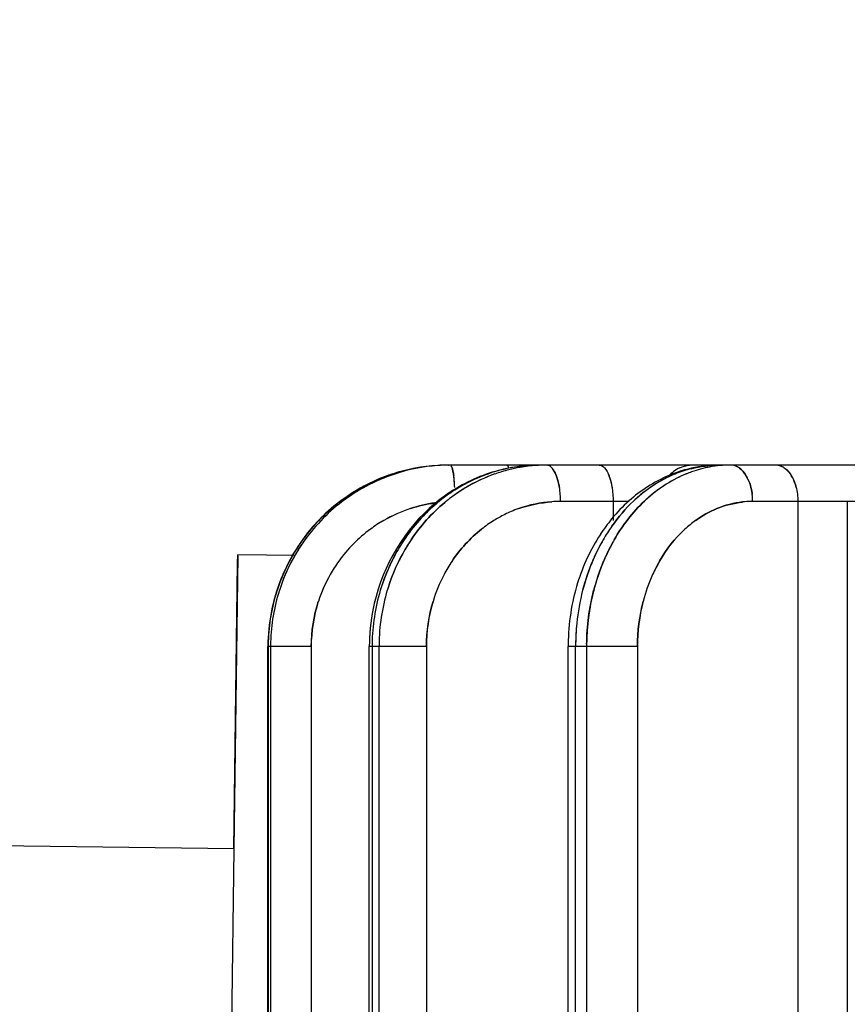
# Model space of a CAD drawing. Header units: millimetres. Extents: x 4086 to 10416, y 123 to 1549.
# Tile 250 of 256: x 9353.42 to 9357.22, y 1135.4 to 1139.93. Entities that reach past the tile are written whole.
import ezdxf

# ---------------------------------------------------------------- set-up
doc = ezdxf.new("R2010")
doc.units = ezdxf.units.MM
doc.layers.add('尺寸标注', color=7, linetype='Continuous')
doc.layers.add('运动范围', color=7, linetype='Continuous')
doc.styles.add('思源黑', font='SourceHanSansCN-Normal.ttf')
doc.dimstyles.new('尺寸标注_1_6比例中六', dxfattribs={"dimtxt": 10, "dimasz": 8, "dimexe": 2, "dimexo": 1.5, "dimgap": 1, "dimtad": 1, "dimdec": 1, "dimlfac": 6, "dimdsep": 46, "dimtxsty": '思源黑', "dimcen": 0.09, "dimadec": 0, "dimazin": 0, "dimtp": 0.01, "dimtm": 0.01, "dimtfac": 1, "dimtdec": 1, "dimtofl": 0, "dimtmove": 0, "dimatfit": 3, "dimfxl": 1, "dimtolj": 1, "dimarcsym": 0})

# ---------------------------------------------------------------- blocks, each defined once
blk = doc.blocks.new('*D666')
at = {"layer": 'Defpoints', "color": 0}
for p in [(9304.8819, 1251.4645), (9386.4138, 1251.4645), (9386.4877, 1121.4645)]:
    blk.add_point(p, dxfattribs=at)
at = {"layer": '尺寸标注', "color": 0, "linetype": 'Continuous', "lineweight": -2}
for p, q in [((9384.9138, 1251.4645), (9302.8819, 1251.4645)), ((9304.8819, 1129.4645), (9304.8819, 1243.4645)), ((9384.9877, 1121.4645), (9302.8819, 1121.4645))]:
    blk.add_line(p, q, dxfattribs=at)
at = {"layer": '尺寸标注', "color": 0}
for points in [[(9306.2152, 1243.4645), (9303.5486, 1243.4645), (9304.8819, 1251.4645)], [(9303.5486, 1129.4645), (9306.2152, 1129.4645), (9304.8819, 1121.4645)]]:
    blk.add_solid(points, dxfattribs=at)
at = {"layer": '尺寸标注', "color": 0, "insert": (9293.5267, 1186.6152), "char_height": 10, "attachment_point": 2, "rotation": 90, "style": '思源黑'}
blk.add_mtext('\\A1;780', dxfattribs=at)
blk = doc.blocks.new('*D669')
at = {"layer": 'Defpoints', "color": 0}
for p in [(9137.1056, 1148.493), (9364.7578, 1034.0022), (9137.1056, 840.0071)]:
    blk.add_point(p, dxfattribs=at)
at = {"layer": '尺寸标注', "color": 0, "linetype": 'Continuous', "lineweight": -2}
for p, q in [((9137.1056, 1146.993), (9137.1056, 838.0071)), ((9364.7578, 1032.5022), (9364.7578, 838.0071)), ((9356.7578, 840.0071), (9145.1056, 840.0071))]:
    blk.add_line(p, q, dxfattribs=at)
at = {"layer": '尺寸标注', "color": 0}
for points in [[(9145.1056, 841.3404), (9145.1056, 838.6737), (9137.1056, 840.0071)], [(9356.7578, 838.6737), (9356.7578, 841.3404), (9364.7578, 840.0071)]]:
    blk.add_solid(points, dxfattribs=at)
at = {"layer": '尺寸标注', "color": 0, "insert": (9250.964, 851.3759), "char_height": 10, "attachment_point": 2, "style": '思源黑'}
blk.add_mtext('\\A1;1365.9', dxfattribs=at)

msp = doc.modelspace()

# ---------------------------------------------------------------- linework, layer by layer
at = {"layer": '运动范围', "color": 7, "linetype": 'Continuous'}
for p, q in [((9355.3905, 1137.8812), (9355.3924, 1137.8812)), ((9356.6369, 1137.8812), (9355.3959, 1137.8812)), ((9356.6369, 1137.8812), (9356.6381, 1137.8812)), ((9366.8702, 1137.8811), (9356.6381, 1137.8811)), ((9356.7275, 1137.8685), (9356.7295, 1137.8671)), ((9356.7275, 1137.8685), (9356.7295, 1137.8671)), ((9356.7275, 1137.8685), (9356.7295, 1137.8671)), ((9356.7295, 1137.8671), (9356.7276, 1137.8684)), ((9356.968, 1137.8324), (9356.9689, 1137.8309)), ((9355.4212, 1137.7783), (9355.4212, 1137.7785)), ((9355.4212, 1137.7785), (9355.4212, 1137.7783)), ((9356.1439, 1137.7784), (9356.1439, 1137.7783)), ((9356.1439, 1137.7783), (9356.1439, 1137.7784)), ((9356.2228, 1137.7145), (9355.9071, 1137.7145)), ((9356.1487, 1137.7145), (9356.1487, 1137.627)), ((9357.4682, 1137.7145), (9356.7901, 1137.7145)), ((9356.9977, 1137.7145), (9356.9977, 1131.4645)), ((9357.2249, 1137.7145), (9357.2249, 1131.4645)), ((9354.4244, 1137.464), (9354.4056, 1136.1189)), ((9354.4236, 1137.4306), (9354.4245, 1137.4688)), ((9354.4245, 1137.4688), (9354.4245, 1137.4677)), ((9354.6877, 1137.4656), (9354.4245, 1137.4688)), ((9354.4056, 1136.1189), (9354.4236, 1137.4306)), ((9354.5628, 1131.4645), (9354.5628, 1137.0478)), ((9354.7618, 1137.0478), (9354.5628, 1137.0478)), ((9354.5642, 1137.0478), (9354.5642, 1131.4645)), ((9354.575, 1137.0478), (9354.575, 1131.4645)), ((9354.7618, 1137.0478), (9354.7618, 1131.4645)), ((9355.0288, 1131.4645), (9355.0288, 1137.0478)), ((9355.2909, 1137.0478), (9355.0288, 1137.0478)), ((9355.0414, 1137.0478), (9355.0414, 1131.4645)), ((9355.0732, 1137.0478), (9355.0732, 1131.4645)), ((9355.2909, 1137.0478), (9355.2909, 1131.4645)), ((9355.9421, 1131.4645), (9355.9421, 1137.0478)), ((9356.2607, 1137.0478), (9355.9421, 1137.0478)), ((9355.9764, 1131.4645), (9355.9764, 1137.0478)), ((9356.0271, 1137.0478), (9356.0271, 1131.4645)), ((9356.2607, 1137.0478), (9356.2607, 1131.4645)), ((9354.4084, 1136.1189), (9347.4089, 1136.202)), ((9354.4056, 1136.1189), (9354.3684, 1132.9858))]:
    msp.add_line(p, q, dxfattribs=at)
at = {"layer": '运动范围', "color": 7, "linetype": 'Continuous', "lineweight": -2}
msp.add_arc((9393.0981, 1121.4645), 258.8333, 305, 168, dxfattribs=at)
at = {"layer": '运动范围', "color": 7, "linetype": 'Continuous'}
for centre, radius, start, end in [((9355.3917, 1137.0549), 0.8264, 93.3633, 108.1253), ((9355.4025, 1137.055), 0.8263, 94.1044, 108.1269), ((9355.3907, 1137.0678), 0.8134, 90.7572, 93.344), ((9355.3906, 1137.0691), 0.812, 90.0005, 93.3456), ((9355.3906, 1137.0662), 0.8149, 90.0042, 93.3299), ((9355.4015, 1137.0666), 0.8146, 90.7131, 94.0932), ((9355.4014, 1137.0667), 0.8144, 90.7112, 94.0934), ((9355.3905, 1137.0738), 0.8074, 90.0002, 90.755), ((9355.4013, 1137.0739), 0.8073, 90.0002, 90.7092), ((9355.4013, 1137.074), 0.8071, 89.9964, 90.7073), ((9355.8137, 1137.1565), 0.7248, 101.4926, 104.151), ((9355.8134, 1137.1343), 0.747, 101.1329, 103.6896), ((9355.813, 1137.1361), 0.7451, 97.0457, 101.1341), ((9355.8132, 1137.1592), 0.7221, 97.3276, 101.4912), ((9355.8454, 1137.1569), 0.7244, 99.8419, 103.9894), ((9355.812, 1137.169), 0.7122, 90.8246, 97.3332), ((9355.8119, 1137.17), 0.7111, 90.0158, 97.3368), ((9355.8444, 1137.163), 0.7182, 93.8801, 99.8497), ((9355.8119, 1137.1459), 0.7353, 90.0174, 97.0538), ((9355.8437, 1137.1715), 0.7097, 92.5248, 93.8813), ((9355.8117, 1137.1796), 0.7016, 90.0002, 90.81), ((9355.8436, 1137.1757), 0.7055, 90.81, 92.5296), ((9355.8435, 1137.1771), 0.7041, 89.9983, 92.5265), ((9355.8435, 1137.1796), 0.7016, 90.0002, 90.8092), ((9356.6419, 1137.2736), 0.6079, 102.6668, 110.721), ((9356.6445, 1137.325), 0.5569, 104.2606, 112.2927), ((9356.5122, 1137.7479), 0.1332, 90.011, 95.0675), ((9356.6387, 1137.288), 0.5932, 90.0599, 102.6731), ((9356.6931, 1137.3315), 0.5501, 100.5383, 109.4733), ((9356.6899, 1137.347), 0.5342, 95.4033, 100.5226), ((9356.6381, 1137.3634), 0.5178, 90.0003, 90.9428), ((9356.6889, 1137.3575), 0.5237, 90.9492, 95.4041), ((9356.6888, 1137.3584), 0.5227, 90.0067, 95.4014), ((9356.6888, 1137.3634), 0.5178, 90.0003, 90.9419), ((9356.8963, 1137.8198), 0.0614, 80.6598, 89.9761), ((9356.8932, 1137.8086), 0.073, 62.4245, 70.36), ((9356.8898, 1137.802), 0.0805, 55.7023, 62.4658), ((9355.3916, 1137.0583), 0.8231, 108.1595, 118.8925), ((9355.3912, 1137.0589), 0.8223, 108.1842, 118.1431), ((9355.3913, 1137.0588), 0.8225, 108.1678, 118.1056), ((9355.4023, 1137.0582), 0.8231, 108.1596, 118.9391), ((9355.402, 1137.0589), 0.8224, 108.1652, 118.2099), ((9355.4021, 1137.0588), 0.8225, 108.1679, 118.1672), ((9354.9635, 1137.7736), 0.4569, 6.7554, 8.1303), ((9354.9296, 1137.7694), 0.491, 6.6287, 7.5443), ((9355.82, 1137.1409), 0.7416, 109.4149, 120.6537), ((9355.8194, 1137.1423), 0.7401, 109.4191, 119.8726), ((9355.8518, 1137.1409), 0.7416, 109.378, 120.7024), ((9355.8513, 1137.1422), 0.7402, 109.3945, 119.9422), ((9355.8137, 1137.1567), 0.7246, 104.1504, 109.3855), ((9355.8451, 1137.1577), 0.7235, 106.8047, 109.3889), ((9355.8456, 1137.1564), 0.725, 103.9887, 106.8049), ((9355.7148, 1137.766), 0.1859, 19.2785, 22.8688), ((9355.7225, 1137.7691), 0.1776, 20.8684, 22.9118), ((9355.7048, 1137.7623), 0.1966, 18.9292, 21.3463), ((9355.702, 1137.7613), 0.1995, 18.9399, 20.8676), ((9355.9644, 1137.7692), 0.1774, 20.8682, 22.9527), ((9355.9645, 1137.7692), 0.1772, 20.903, 22.9532), ((9355.9359, 1137.7585), 0.2078, 17.6171, 20.8656), ((9355.9358, 1137.7584), 0.2079, 17.6183, 20.8329), ((9355.9439, 1137.7614), 0.1993, 18.976, 20.8689), ((9356.6683, 1137.2751), 0.6122, 116.5375, 124.6199), ((9356.6669, 1137.2776), 0.6093, 116.5191, 123.7794), ((9356.6668, 1137.2777), 0.6092, 116.5088, 123.736), ((9356.7149, 1137.2819), 0.6042, 114.6127, 123.8764), ((9356.6517, 1137.3072), 0.5761, 112.259, 116.4857), ((9356.6516, 1137.3073), 0.5759, 112.2694, 116.4752), ((9356.6451, 1137.2652), 0.6169, 110.7195, 113.1624), ((9356.7001, 1137.3123), 0.5705, 112.2197, 114.5467), ((9356.6968, 1137.3204), 0.5617, 109.4601, 112.2604), ((9356.6968, 1137.3205), 0.5616, 109.4563, 112.2179), ((9356.6295, 1137.7527), 0.1533, 29.156, 33.9256), ((9356.633, 1137.755), 0.1491, 31.2783, 33.9599), ((9356.6248, 1137.7499), 0.1587, 28.6603, 31.9167), ((9356.6235, 1137.7492), 0.1602, 28.6697, 31.2757), ((9356.6121, 1137.7429), 0.1732, 25.4024, 29.1732), ((9356.6109, 1137.7424), 0.1745, 25.4105, 28.6604), ((9356.8396, 1137.7544), 0.1502, 30.6267, 34.0048), ((9356.8353, 1137.7516), 0.1553, 28.6824, 33.4094), ((9355.3923, 1137.0568), 0.8247, 118.7174, 126.2608), ((9355.403, 1137.0569), 0.8246, 118.8706, 126.2605), ((9355.3926, 1137.0562), 0.8254, 118.103, 120.313), ((9355.4034, 1137.0562), 0.8254, 118.1647, 120.3103), ((9355.3926, 1137.0563), 0.8252, 118.1018, 118.7171), ((9355.4034, 1137.0563), 0.8253, 118.1635, 118.8704), ((9355.8279, 1137.1269), 0.7576, 120.4461, 122.7717), ((9355.8615, 1137.124), 0.761, 120.6103, 125.493), ((9355.8271, 1137.1282), 0.7562, 119.809, 122.0979), ((9355.8276, 1137.1273), 0.7571, 120.6257, 122.0969), ((9355.8261, 1137.1299), 0.7541, 119.8065, 120.445), ((9355.859, 1137.1281), 0.7563, 119.873, 122.095), ((9355.8595, 1137.1273), 0.7572, 120.6741, 122.094), ((9355.858, 1137.1297), 0.7544, 119.8706, 120.604), ((9356.6966, 1137.234), 0.6621, 124.4379, 132.5469), ((9356.7476, 1137.2336), 0.6626, 124.6046, 132.5332), ((9356.7483, 1137.2328), 0.6637, 124.9544, 132.5285), ((9356.6828, 1137.2531), 0.6385, 123.7028, 126.1384), ((9356.6844, 1137.2509), 0.6413, 124.573, 126.1352), ((9356.6796, 1137.2578), 0.6328, 123.6969, 124.3791), ((9356.6796, 1137.2577), 0.633, 123.7398, 124.3788), ((9356.7351, 1137.2507), 0.6414, 124.6244, 126.1321), ((9356.7356, 1137.25), 0.6423, 124.905, 126.1318), ((9356.7313, 1137.2562), 0.6347, 123.7661, 124.9041), ((9356.7307, 1137.257), 0.6337, 123.8141, 124.5484), ((9355.3919, 1137.0575), 0.8239, 120.3121, 126.2472), ((9355.4027, 1137.0575), 0.8239, 120.3094, 126.2469), ((9355.8293, 1137.1043), 0.781, 126.2053, 128.8877), ((9355.8345, 1137.1173), 0.7693, 127.2974, 128.2076), ((9355.8267, 1137.1078), 0.7767, 121.7972, 126.2047), ((9355.8319, 1137.1208), 0.765, 122.7755, 127.3036), ((9355.8654, 1137.1184), 0.7679, 125.4883, 128.208), ((9355.8289, 1137.1253), 0.7596, 122.0964, 122.7704), ((9355.8623, 1137.1228), 0.7625, 122.0964, 125.4891), ((9356.7001, 1137.2299), 0.6674, 126.1686, 132.511), ((9356.7508, 1137.2299), 0.6675, 126.166, 132.5169), ((9356.7507, 1137.23), 0.6674, 126.1655, 132.4958), ((9356.5186, 1137.7145), 0.2714, 0.0062, 6.583), ((9355.4, 1137.0482), 0.8362, 126.3187, 144.1652), ((9355.3999, 1137.0483), 0.8361, 126.3349, 144.1493), ((9355.4107, 1137.0483), 0.8361, 126.3233, 144.16), ((9355.4239, 1137.0556), 0.659, 108.254, 119.9442), ((9355.4236, 1137.0548), 0.6597, 98.1647, 108.2015), ((9355.8335, 1137.099), 0.7877, 128.8863, 129.8933), ((9355.4238, 1137.0539), 0.6607, 97.4014, 98.1686), ((9355.8399, 1137.1106), 0.7779, 129.2359, 130.2426), ((9355.8366, 1137.1146), 0.7727, 128.1912, 129.2433), ((9355.8702, 1137.1124), 0.7756, 128.9282, 129.6534), ((9355.8679, 1137.1153), 0.7719, 128.1956, 128.928), ((9355.9099, 1137.1317), 0.5832, 109.46, 113.1877), ((9355.9087, 1137.1345), 0.5801, 94.1242, 109.4381), ((9355.9155, 1137.0754), 0.6391, 90.7526, 94.3543), ((9355.9072, 1137.1492), 0.5653, 90.0063, 94.0765), ((9356.7192, 1137.1594), 0.7471, 131.7846, 140.5645), ((9356.7161, 1137.2119), 0.6915, 132.4864, 133.2353), ((9356.7667, 1137.212), 0.6915, 132.4661, 133.23), ((9356.7903, 1137.2945), 0.4201, 91.221, 96.3354), ((9356.7972, 1137.2448), 0.4698, 91.9334, 96.5063), ((9356.7974, 1137.2393), 0.4753, 90.8824, 91.9398), ((9356.7901, 1137.3001), 0.4145, 90.0005, 91.2112), ((9355.4182, 1137.0676), 0.6459, 108.1023, 120.0331), ((9355.9169, 1137.1175), 0.599, 119.1916, 121.7804), ((9355.9189, 1137.113), 0.604, 119.1544, 121.7181), ((9355.9097, 1137.1307), 0.5841, 113.1191, 119.2058), ((9355.9147, 1137.1207), 0.5952, 113.1965, 119.1621), ((9355.9021, 1137.1481), 0.5651, 109.2691, 113.1052), ((9355.4251, 1137.055), 0.6602, 120.0104, 126.3481), ((9355.4241, 1137.0554), 0.6593, 119.9446, 126.2916), ((9355.9244, 1137.1057), 0.6131, 121.7956, 128.3001), ((9355.9233, 1137.1061), 0.6121, 121.7276, 128.2425), ((9356.7623, 1137.1234), 0.8032, 140.5358, 146.8117), ((9356.8207, 1137.1236), 0.8287, 144.798, 150.0141), ((9356.8206, 1137.1237), 0.8286, 144.7947, 150.015), ((9356.8403, 1137.1937), 0.5342, 125.8434, 132.6214), ((9356.8391, 1137.1942), 0.5331, 125.7717, 132.5624), ((9355.4331, 1137.0456), 0.6726, 126.4115, 144.072), ((9355.4304, 1137.0482), 0.6689, 126.3628, 144.1207), ((9355.3983, 1137.0504), 0.8335, 144.2031, 151.5401), ((9355.4092, 1137.0503), 0.8337, 144.2029, 151.692), ((9355.3974, 1137.051), 0.8324, 144.2154, 150.1126), ((9355.4081, 1137.051), 0.8324, 144.2151, 150.1099), ((9355.8899, 1137.0669), 0.8447, 146.104, 153.2079), ((9355.8873, 1137.0684), 0.8417, 146.1113, 151.8295), ((9355.922, 1137.0667), 0.8451, 146.1043, 153.3544), ((9355.9191, 1137.0684), 0.8417, 146.111, 151.8269), ((9355.9192, 1137.0684), 0.8417, 146.1053, 151.8266), ((9356.8704, 1137.0955), 0.8858, 150.0311, 156.5744), ((9356.8643, 1137.0987), 0.879, 150.0246, 155.3112), ((9356.9217, 1137.0953), 0.8865, 150.8533, 155.8482), ((9356.919, 1137.0967), 0.8835, 150.8378, 155.3009), ((9356.8924, 1137.1111), 0.8532, 149.994, 150.8272), ((9355.4009, 1137.0489), 0.8365, 150.1093, 152.2361), ((9355.4007, 1137.0491), 0.8363, 150.1094, 151.4699), ((9355.4117, 1137.0489), 0.8365, 150.1067, 152.2972), ((9355.4115, 1137.0491), 0.8363, 150.1067, 151.5162), ((9355.9004, 1137.0612), 0.8567, 151.8181, 153.8629), ((9355.8993, 1137.0618), 0.8554, 151.8176, 153.1266), ((9355.9323, 1137.0612), 0.8568, 151.8156, 153.9216), ((9355.9312, 1137.0618), 0.8555, 151.815, 153.1711), ((9356.8984, 1137.0826), 0.9167, 155.2862, 157.1443), ((9356.8953, 1137.0839), 0.9134, 155.2846, 156.4758), ((9356.9517, 1137.0814), 0.9196, 155.8268, 157.1959), ((9356.9492, 1137.0825), 0.9169, 155.8244, 156.6659), ((9356.9487, 1137.0827), 0.9163, 155.8252, 156.5153), ((9356.943, 1137.0853), 0.9101, 155.2812, 155.8251), ((9355.4017, 1137.0486), 0.8374, 151.4744, 162.1312), ((9355.4013, 1137.0487), 0.837, 152.2383, 162.1221), ((9355.4012, 1137.0488), 0.8368, 151.5367, 162.106), ((9355.4125, 1137.0486), 0.8374, 151.5206, 162.1312), ((9355.412, 1137.0488), 0.8368, 151.6886, 162.1248), ((9355.4289, 1137.0492), 0.6671, 144.1151, 150.4094), ((9355.4285, 1137.0503), 0.6662, 144.1713, 150.4746), ((9355.913, 1137.0553), 0.8705, 153.1524, 163.2973), ((9355.9134, 1137.0552), 0.871, 153.8825, 163.285), ((9355.9133, 1137.0553), 0.8708, 153.8422, 163.2702), ((9355.9448, 1137.0553), 0.8706, 153.1965, 163.2971), ((9355.9451, 1137.0553), 0.8709, 153.9053, 163.2873), ((9355.9453, 1137.0552), 0.8711, 153.9408, 163.2848), ((9355.9023, 1137.0603), 0.8588, 153.1904, 153.8629), ((9355.9344, 1137.0602), 0.8591, 153.3363, 153.9215), ((9355.9684, 1137.063), 0.6748, 146.0147, 152.1165), ((9355.9681, 1137.064), 0.674, 146.0695, 152.1794), ((9356.9364, 1137.0671), 0.9578, 156.5338, 165.5846), ((9356.9387, 1137.0664), 0.9602, 157.1902, 165.5676), ((9356.9386, 1137.0664), 0.96, 157.1912, 165.5698), ((9356.9384, 1137.0665), 0.9598, 157.1538, 165.5549), ((9356.9039, 1137.0802), 0.9227, 156.533, 157.1426), ((9356.9037, 1137.0803), 0.9225, 156.5331, 157.1048), ((9356.9873, 1137.067), 0.958, 156.5737, 165.6039), ((9356.9896, 1137.0663), 0.9603, 157.2425, 165.5669), ((9356.9894, 1137.0664), 0.9602, 157.2435, 165.5692), ((9356.9893, 1137.0664), 0.9601, 157.2106, 165.5685), ((9356.9554, 1137.0798), 0.9236, 156.6653, 157.1956), ((9356.9552, 1137.0799), 0.9234, 156.6655, 157.1623), ((9356.9723, 1137.0871), 0.705, 149.9417, 155.5754), ((9356.9721, 1137.0879), 0.7045, 149.9929, 155.6328), ((9355.4199, 1137.0541), 0.6568, 150.3915, 162.1893), ((9355.4321, 1137.0483), 0.6702, 150.4793, 162.0393), ((9355.9747, 1137.0597), 0.6819, 152.1162, 163.3578), ((9355.9875, 1137.0541), 0.6957, 152.1995, 163.2154), ((9357.0118, 1137.0695), 0.7482, 155.6007, 165.6475), ((9357.026, 1137.0641), 0.7633, 155.6744, 165.5209), ((9355.4101, 1137.0469), 0.8459, 162.1677, 178.436), ((9355.4209, 1137.0469), 0.8459, 162.1676, 178.5493), ((9355.9422, 1137.0475), 0.9008, 163.3281, 179.1509), ((9355.9741, 1137.0475), 0.9008, 163.3284, 179.4424), ((9357.0015, 1137.0505), 1.0249, 165.5674, 174.172), ((9355.4384, 1137.0471), 0.6766, 162.1095, 179.9396), ((9356.0116, 1137.0475), 0.7207, 163.2728, 179.9762), ((9357.0207, 1137.0477), 1.0442, 174.1285, 179.9939), ((9357.0218, 1137.0476), 1.0454, 174.0989, 179.4), ((9355.3912, 1137.0478), 0.8284, 178.4511, 179.999), ((9355.3937, 1137.0479), 0.8295, 178.4726, 180.0028), ((9355.3923, 1137.0478), 0.8281, 179.2583, 179.9998), ((9355.3953, 1137.0478), 0.8311, 178.4726, 179.2583), ((9355.4043, 1137.0479), 0.8293, 178.5876, 180.0029), ((9355.4031, 1137.0478), 0.8281, 179.2576, 179.9998), ((9355.4059, 1137.0478), 0.8309, 178.5873, 179.2577), ((9355.9049, 1137.0478), 0.8761, 179.0117, 179.9996), ((9355.9301, 1137.0478), 0.8887, 179.1619, 179.9997), ((9355.93, 1137.0479), 0.8885, 179.1638, 180.0032), ((9355.9613, 1137.0478), 0.888, 179.4567, 179.9999), ((9355.9611, 1137.0479), 0.8878, 179.4592, 180.0034), ((9356.9352, 1137.0478), 0.9932, 179.3613, 179.9998), ((9357.0105, 1137.0478), 1.0341, 179.4061, 179.9998), ((9357.0611, 1137.0478), 1.0341, 179.4055, 179.9998)]:
    msp.add_arc(centre, radius, start, end, dxfattribs=at)
for points, knots in [([(9355.3433, 1137.8798), (9355.1429, 1137.8682), (9354.7358, 1137.6848), (9354.5686, 1137.2716), (9354.5631, 1137.0702)], [0, 0, 0, 0, 0.499082, 1, 1, 1, 1]), ([(9355.4096, 1137.8685), (9355.4086, 1137.8717), (9355.4071, 1137.8764), (9355.4031, 1137.8812), (9355.4013, 1137.8812)], [0, 0, 0, 0, 0.661047, 1, 1, 1, 1]), ([(9355.4096, 1137.8685), (9355.4085, 1137.8718), (9355.4071, 1137.8764), (9355.4031, 1137.8812), (9355.4013, 1137.8812)], [0, 0, 0, 0, 0.660928, 1, 1, 1, 1]), ([(9355.4096, 1137.8684), (9355.4086, 1137.8717), (9355.4071, 1137.8764), (9355.4031, 1137.8812), (9355.4013, 1137.8812)], [0, 0, 0, 0, 0.661298, 1, 1, 1, 1]), ([(9355.4212, 1137.7783), (9355.4207, 1137.7879), (9355.4185, 1137.8181), (9355.4158, 1137.8487), (9355.4096, 1137.8685)], [0, 0, 0, 0, 0.317409, 1, 1, 1, 1]), ([(9355.4164, 1137.8338), (9355.4155, 1137.8405), (9355.4137, 1137.8521), (9355.4111, 1137.8636), (9355.4096, 1137.8685)], [0, 0, 0, 0, 0.568047, 1, 1, 1, 1]), ([(9355.4096, 1137.8685), (9355.4111, 1137.8636), (9355.4137, 1137.8521), (9355.4155, 1137.8405), (9355.4164, 1137.8338)], [0, 0, 0, 0, 0.432016, 1, 1, 1, 1]), ([(9355.4158, 1137.8382), (9355.415, 1137.844), (9355.4133, 1137.8541), (9355.4109, 1137.8641), (9355.4096, 1137.8684)], [0, 0, 0, 0, 0.563224, 1, 1, 1, 1]), ([(9355.6605, 1137.8812), (9355.6623, 1137.8812), (9355.6663, 1137.8764), (9355.6678, 1137.8717), (9355.6688, 1137.8685)], [0, 0, 0, 0, 0.338955, 1, 1, 1, 1]), ([(9355.6605, 1137.8812), (9355.6623, 1137.8812), (9355.6663, 1137.8764), (9355.6678, 1137.8718), (9355.6688, 1137.8685)], [0, 0, 0, 0, 0.339071, 1, 1, 1, 1]), ([(9355.6605, 1137.8812), (9355.6623, 1137.8812), (9355.6664, 1137.8764), (9355.6678, 1137.8717), (9355.6688, 1137.8684)], [0, 0, 0, 0, 0.338707, 1, 1, 1, 1]), ([(9355.8702, 1137.8658), (9355.8665, 1137.8703), (9355.8588, 1137.8777), (9355.8482, 1137.8812), (9355.8435, 1137.8812)], [0, 0, 0, 0, 0.550572, 1, 1, 1, 1]), ([(9355.8702, 1137.8658), (9355.8665, 1137.8703), (9355.8588, 1137.8778), (9355.8482, 1137.8812), (9355.8435, 1137.8812)], [0, 0, 0, 0, 0.550576, 1, 1, 1, 1]), ([(9355.8702, 1137.8658), (9355.8665, 1137.8703), (9355.8588, 1137.8777), (9355.8482, 1137.8812), (9355.8435, 1137.8812)], [0, 0, 0, 0, 0.550602, 1, 1, 1, 1]), ([(9355.8702, 1137.8658), (9355.8733, 1137.862), (9355.8792, 1137.8531), (9355.8839, 1137.8435), (9355.8861, 1137.8382)], [0, 0, 0, 0, 0.463834, 1, 1, 1, 1]), ([(9355.8861, 1137.8382), (9355.8839, 1137.8435), (9355.8792, 1137.8531), (9355.8733, 1137.862), (9355.8702, 1137.8658)], [0, 0, 0, 0, 0.536149, 1, 1, 1, 1]), ([(9356.0851, 1137.8812), (9356.0894, 1137.8812), (9356.0988, 1137.8784), (9356.106, 1137.8722), (9356.1095, 1137.8685)], [0, 0, 0, 0, 0.456057, 1, 1, 1, 1]), ([(9356.0851, 1137.8812), (9356.0894, 1137.8812), (9356.0988, 1137.8784), (9356.1061, 1137.8722), (9356.1095, 1137.8684)], [0, 0, 0, 0, 0.455909, 1, 1, 1, 1]), ([(9356.9063, 1137.8804), (9356.9099, 1137.8798), (9356.917, 1137.878), (9356.9237, 1137.8751), (9356.927, 1137.8733)], [0, 0, 0, 0, 0.491421, 1, 1, 1, 1]), ([(9356.9178, 1137.8774), (9356.9159, 1137.8781), (9356.9121, 1137.8792), (9356.9083, 1137.88), (9356.9063, 1137.8804)], [0, 0, 0, 0, 0.503956, 1, 1, 1, 1]), ([(9356.9063, 1137.8803), (9356.9098, 1137.8798), (9356.917, 1137.878), (9356.9237, 1137.8751), (9356.927, 1137.8733)], [0, 0, 0, 0, 0.491436, 1, 1, 1, 1]), ([(9355.897, 1137.8047), (9355.896, 1137.8086), (9355.894, 1137.8162), (9355.8916, 1137.8237), (9355.8903, 1137.8274)], [0, 0, 0, 0, 0.513113, 1, 1, 1, 1]), ([(9355.897, 1137.8047), (9355.8961, 1137.8084), (9355.8942, 1137.8156), (9355.8919, 1137.8226), (9355.8908, 1137.8261)], [0, 0, 0, 0, 0.512181, 1, 1, 1, 1]), ([(9355.8908, 1137.8261), (9355.8919, 1137.8226), (9355.8942, 1137.8156), (9355.8961, 1137.8084), (9355.897, 1137.8047)], [0, 0, 0, 0, 0.487819, 1, 1, 1, 1]), ([(9355.9022, 1137.7783), (9355.9015, 1137.7828), (9355.9, 1137.7917), (9355.898, 1137.8004), (9355.897, 1137.8047)], [0, 0, 0, 0, 0.509841, 1, 1, 1, 1]), ([(9355.9023, 1137.7783), (9355.9015, 1137.7828), (9355.9, 1137.7916), (9355.898, 1137.8004), (9355.897, 1137.8047)], [0, 0, 0, 0, 0.509851, 1, 1, 1, 1]), ([(9355.897, 1137.8047), (9355.898, 1137.8004), (9355.9, 1137.7916), (9355.9015, 1137.7828), (9355.9023, 1137.7783)], [0, 0, 0, 0, 0.490147, 1, 1, 1, 1]), ([(9355.9022, 1137.7784), (9355.9015, 1137.7829), (9355.9, 1137.7917), (9355.898, 1137.8004), (9355.897, 1137.8047)], [0, 0, 0, 0, 0.509827, 1, 1, 1, 1]), ([(9356.7883, 1137.7456), (9356.7876, 1137.7512), (9356.786, 1137.7622), (9356.7837, 1137.773), (9356.7823, 1137.7784)], [0, 0, 0, 0, 0.50461, 1, 1, 1, 1]), ([(9356.7883, 1137.7456), (9356.7876, 1137.7512), (9356.786, 1137.7621), (9356.7837, 1137.773), (9356.7824, 1137.7783)], [0, 0, 0, 0, 0.504596, 1, 1, 1, 1]), ([(9356.7883, 1137.7457), (9356.7876, 1137.7512), (9356.786, 1137.7622), (9356.7837, 1137.773), (9356.7824, 1137.7783)], [0, 0, 0, 0, 0.504593, 1, 1, 1, 1]), ([(9356.7824, 1137.7783), (9356.7837, 1137.773), (9356.786, 1137.7621), (9356.7876, 1137.7512), (9356.7883, 1137.7457)], [0, 0, 0, 0, 0.495511, 1, 1, 1, 1]), ([(9355.3283, 1137.7034), (9355.1914, 1137.589), (9355.0579, 1137.3629), (9355.03, 1137.1242), (9355.0289, 1137.063)], [0, 0, 0, 0, 0.74441, 1, 1, 1, 1])]:
    msp.add_open_spline(points, degree=3, knots=knots, dxfattribs=at)
for points in [[(9355.897, 1137.8047), (9355.8917, 1137.8263), (9355.8843, 1137.8487), (9355.8702, 1137.8658)], [(9355.8879, 1137.8338), (9355.8835, 1137.8452), (9355.8779, 1137.8564), (9355.8702, 1137.8658)], [(9356.1095, 1137.8685), (9356.1189, 1137.8583), (9356.1252, 1137.8453), (9356.1301, 1137.8324)], [(9356.1095, 1137.8684), (9356.1189, 1137.8582), (9356.1252, 1137.8453), (9356.1301, 1137.8324)], [(9356.4548, 1137.8685), (9356.4351, 1137.8595), (9356.4172, 1137.8455), (9356.4032, 1137.829)], [(9356.4548, 1137.8685), (9356.4691, 1137.8751), (9356.4847, 1137.8793), (9356.5004, 1137.8807)], [(9356.5072, 1137.8646), (9356.5498, 1137.8755), (9356.5941, 1137.8812), (9356.6381, 1137.8811)], [(9356.6296, 1137.8811), (9356.5885, 1137.8804), (9356.5471, 1137.8748), (9356.5072, 1137.8647)], [(9356.5073, 1137.8647), (9356.5472, 1137.8748), (9356.5885, 1137.8804), (9356.6296, 1137.8811)], [(9356.7276, 1137.8685), (9356.7163, 1137.8761), (9356.7024, 1137.8812), (9356.6888, 1137.8812)], [(9356.7295, 1137.8671), (9356.7179, 1137.8755), (9356.7031, 1137.8812), (9356.6888, 1137.8812)], [(9356.7276, 1137.8684), (9356.7163, 1137.8761), (9356.7024, 1137.8812), (9356.6888, 1137.8812)], [(9356.7685, 1137.8172), (9356.7592, 1137.837), (9356.7456, 1137.8562), (9356.7276, 1137.8685)], [(9356.7595, 1137.8338), (9356.7516, 1137.8465), (9356.7416, 1137.8584), (9356.7295, 1137.8671)], [(9356.7295, 1137.8671), (9356.7402, 1137.8594), (9356.7493, 1137.8492), (9356.7567, 1137.8382)], [(9356.9351, 1137.8685), (9356.9486, 1137.8593), (9356.9595, 1137.8463), (9356.968, 1137.8324)], [(9356.9352, 1137.8684), (9356.9471, 1137.8603), (9356.957, 1137.8492), (9356.965, 1137.8372)], [(9355.4212, 1137.7785), (9355.4204, 1137.7948), (9355.4191, 1137.8111), (9355.4172, 1137.8274)], [(9355.6366, 1137.8601), (9355.5596, 1137.8413), (9355.4848, 1137.8097), (9355.4175, 1137.7679)], [(9356.1323, 1137.8262), (9356.1377, 1137.8107), (9356.1413, 1137.7946), (9356.1439, 1137.7784)], [(9356.1339, 1137.8213), (9356.1381, 1137.8084), (9356.1411, 1137.795), (9356.1434, 1137.7815)], [(9356.4024, 1137.8324), (9356.3366, 1137.8042), (9356.2749, 1137.7641), (9356.2214, 1137.7165)], [(9356.4633, 1137.8313), (9356.431, 1137.8166), (9356.3999, 1137.7987), (9356.3707, 1137.7786)], [(9356.7824, 1137.7783), (9356.779, 1137.7917), (9356.7745, 1137.8048), (9356.7685, 1137.8172)], [(9356.7823, 1137.7784), (9356.779, 1137.7917), (9356.7745, 1137.8048), (9356.7685, 1137.8172)], [(9356.7824, 1137.7783), (9356.779, 1137.7917), (9356.7745, 1137.8048), (9356.7686, 1137.8172)], [(9356.7686, 1137.8172), (9356.7745, 1137.8048), (9356.779, 1137.7916), (9356.7824, 1137.7783)], [(9356.9689, 1137.8309), (9356.9785, 1137.8146), (9356.9854, 1137.7966), (9356.99, 1137.7783)], [(9356.99, 1137.7783), (9356.9854, 1137.7966), (9356.9785, 1137.8146), (9356.9689, 1137.8309)], [(9356.9716, 1137.8262), (9356.9798, 1137.8112), (9356.9858, 1137.7949), (9356.9899, 1137.7784)], [(9355.9071, 1137.7145), (9355.9071, 1137.7359), (9355.9056, 1137.7573), (9355.9022, 1137.7784)], [(9355.9071, 1137.7145), (9355.9071, 1137.7358), (9355.9056, 1137.7572), (9355.9022, 1137.7783)], [(9356.1434, 1137.7815), (9356.1471, 1137.7594), (9356.1487, 1137.7369), (9356.1487, 1137.7145)], [(9356.9891, 1137.7815), (9356.9949, 1137.7598), (9356.9977, 1137.737), (9356.9977, 1137.7145)], [(9355.1886, 1137.5378), (9355.2302, 1137.5996), (9355.2806, 1137.6564), (9355.3374, 1137.7045)], [(9355.3374, 1137.7044), (9355.2806, 1137.6564), (9355.2302, 1137.5996), (9355.1886, 1137.5378)], [(9355.1887, 1137.538), (9355.2302, 1137.5997), (9355.2806, 1137.6563), (9355.3373, 1137.7044)], [(9355.1887, 1137.538), (9355.2302, 1137.5997), (9355.2806, 1137.6563), (9355.3373, 1137.7044)], [(9355.2175, 1137.6815), (9355.254, 1137.6934), (9355.2917, 1137.702), (9355.3297, 1137.7074)], [(9355.3754, 1137.7096), (9355.316, 1137.6604), (9355.2634, 1137.6018), (9355.2204, 1137.5378)], [(9355.2204, 1137.5378), (9355.2635, 1137.6018), (9355.316, 1137.6604), (9355.3753, 1137.7096)], [(9355.3753, 1137.7095), (9355.3159, 1137.6604), (9355.2635, 1137.6018), (9355.2205, 1137.5378)], [(9355.3753, 1137.7095), (9355.316, 1137.6604), (9355.2635, 1137.6019), (9355.2205, 1137.538)], [(9355.7157, 1137.6815), (9355.7643, 1137.6985), (9355.8156, 1137.7088), (9355.867, 1137.7127)], [(9356.1435, 1137.6014), (9356.1726, 1137.6426), (9356.2057, 1137.6813), (9356.2425, 1137.7158)], [(9356.2425, 1137.7158), (9356.2057, 1137.6813), (9356.1726, 1137.6426), (9356.1435, 1137.6014)], [(9356.1435, 1137.6014), (9356.1726, 1137.6426), (9356.2057, 1137.6812), (9356.2424, 1137.7157)], [(9356.1435, 1137.6014), (9356.1726, 1137.6426), (9356.2057, 1137.6812), (9356.2424, 1137.7157)], [(9356.2931, 1137.7158), (9356.2381, 1137.6641), (9356.1911, 1137.603), (9356.1534, 1137.5376)], [(9356.2931, 1137.7157), (9356.2382, 1137.6641), (9356.1912, 1137.6031), (9356.1535, 1137.5378)], [(9356.1535, 1137.5378), (9356.1912, 1137.6031), (9356.2382, 1137.6642), (9356.2931, 1137.7158)], [(9356.2931, 1137.7157), (9356.2382, 1137.6641), (9356.1912, 1137.6031), (9356.1535, 1137.5378)], [(9356.6256, 1137.6815), (9356.591, 1137.6673), (9356.5579, 1137.6486), (9356.5275, 1137.6267)], [(9356.7439, 1137.7119), (9356.7035, 1137.7075), (9356.6633, 1137.697), (9356.6256, 1137.6815)], [(9356.6256, 1137.6815), (9356.6633, 1137.6968), (9356.7035, 1137.7069), (9356.7439, 1137.7115)], [(9356.5275, 1137.6268), (9356.5578, 1137.6487), (9356.5909, 1137.6674), (9356.6256, 1137.6815)], [(9355.5444, 1137.5868), (9355.4922, 1137.5456), (9355.4461, 1137.4954), (9355.4089, 1137.4402)], [(9355.4089, 1137.4402), (9355.4461, 1137.4954), (9355.4922, 1137.5456), (9355.5444, 1137.5868)], [(9356.0902, 1137.5631), (9356.0452, 1137.4944), (9356.0103, 1137.4184), (9355.9859, 1137.3401)], [(9356.3621, 1137.4402), (9356.3934, 1137.4942), (9356.4326, 1137.5446), (9356.4785, 1137.5868)], [(9356.4785, 1137.5868), (9356.4325, 1137.5446), (9356.3933, 1137.4942), (9356.3621, 1137.4402)], [(9355.9859, 1137.3401), (9355.9578, 1137.2495), (9355.9432, 1137.1538), (9355.9421, 1137.0589)], [(9356.0596, 1137.3057), (9356.0379, 1137.2218), (9356.0271, 1137.1345), (9356.0271, 1137.0478)], [(9356.0271, 1137.0586), (9356.028, 1137.1416), (9356.0388, 1137.2252), (9356.0595, 1137.3057)], [(9356.0594, 1137.3052), (9356.0387, 1137.2249), (9356.028, 1137.1415), (9356.0271, 1137.0586)], [(9354.7618, 1137.0478), (9354.7627, 1137.1177), (9354.7732, 1137.1884), (9354.7945, 1137.255)], [(9355.2909, 1137.0478), (9355.2917, 1137.1176), (9355.3014, 1137.1881), (9355.3214, 1137.255)], [(9356.2607, 1137.0478), (9356.2614, 1137.1174), (9356.2696, 1137.1876), (9356.2869, 1137.255)], [(9356.2869, 1137.255), (9356.2694, 1137.1876), (9356.2607, 1137.1174), (9356.2607, 1137.0478)]]:
    msp.add_open_spline(points, degree=3, dxfattribs=at)

# ---------------------------------------------------------------- dimensions: what is measured, and where the dimension line sits
at = {"layer": '尺寸标注', "linetype": 'Continuous'}
dim = msp.add_linear_dim(base=(9304.8819, 1251.4645), p1=(9386.4877, 1121.4645), p2=(9386.4138, 1251.4645), angle=90, dimstyle='尺寸标注_1_6比例中六', dxfattribs=at)
dim.commit()
dim.dimension.update_dxf_attribs({"geometry": '*D666', "text_midpoint": (9304.8819, 1186.6152), "dimtype": 160})
at = {"layer": '尺寸标注', "color": 7, "linetype": 'Continuous'}
dim = msp.add_linear_dim(base=(9137.1056, 840.0071), p1=(9364.7578, 1034.0022), p2=(9137.1056, 1148.493), angle=180, dimstyle='尺寸标注_1_6比例中六', dxfattribs=at)
dim.commit()
dim.dimension.update_dxf_attribs({"geometry": '*D669', "text_midpoint": (9250.964, 840.0071), "dimtype": 160})

doc.saveas('drawing.dxf')
